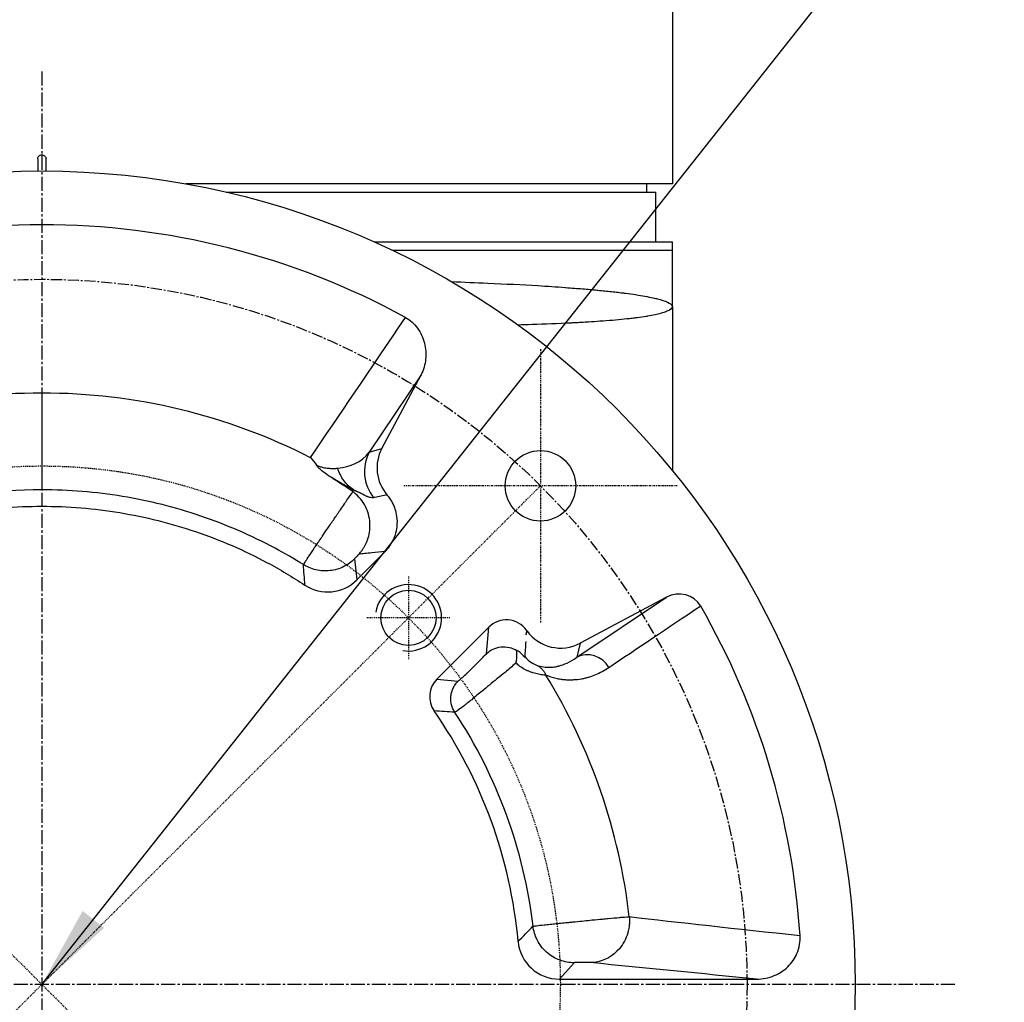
# Model space of a CAD drawing. Header units: millimetres. Extents: x 0 to 4378, y 0 to 2376.
# Tile 7 of 229: x 813 to 931, y 206 to 325. Entities that reach past the tile are written whole.
import ezdxf

# ---------------------------------------------------------------- set-up
doc = ezdxf.new("R2010")
doc.units = ezdxf.units.MM
doc.header["$LTSCALE"] = 0.2
doc.linetypes.add('CENTER2', pattern=[1.125, 0.75, -0.125, 0.125, -0.125])
doc.layers.add('02_Center Line', color=1, linetype='CENTER2')
doc.layers.add('05_Section Line', color=3, linetype='Continuous')
doc.styles.add('Rainbow-5.0 Style', font='malgunsl.ttf')
doc.dimstyles.new('Rainbow-5.0 Style', dxfattribs={"dimtxt": 4, "dimasz": 2.5, "dimexe": 1, "dimexo": 1, "dimgap": 1, "dimtad": 1, "dimdsep": 46, "dimtxsty": 'Rainbow-5.0 Style', "dimcen": 0, "dimclrd": 251, "dimclre": 251, "dimclrt": 7, "dimazin": 3, "dimtp": 0.1, "dimtm": 0.1, "dimtfac": 0.61, "dimtmove": 0, "dimatfit": 3, "dimfxl": 1, "dimlwd": -1, "dimlwe": -1, "dimarcsym": 1})

# ---------------------------------------------------------------- blocks, each defined once
blk = doc.blocks.new('A$C0ad0ff27')
for p, q in [((76, 187.5), (76, 96.5)), ((-0.5, 99.5), (-0.5, 98.05)), ((0.5, 98.05), (0.5, 99.5)), ((76, 96.5), (17.36, 96.5)), ((72.87, 96.5), (72.89, 95.5)), ((22.21, 95.5), (74, 95.5)), ((74, 89.5), (74, 95.5)), ((40.04, 89.5), (76, 89.5)), ((76, 81.7), (76, 89.5)), ((42.21, 88.5), (76, 88.5)), ((76, 81.7), (76, 61.95)), ((43.04, 79.22), (43.04, 79.22)), ((45.71, 73.49), (39.47, 64.15)), ((40.99, 64.61), (45.71, 73.49)), ((0, 71.28), (0, 59.62)), ((36.32, 69.3), (36.32, 69.3)), ((39.47, 64.14), (40.99, 64.61)), ((37.24, 59.58), (37.55, 59.62)), ((37.7, 51.31), (37.98, 48.78)), ((37.98, 48.78), (41.38, 52.19)), ((35.17, 49.95), (35.17, 49.95)), ((64.48, 39.44), (75.3, 46.67)), ((75.3, 46.67), (64.87, 41.13)), ((53.87, 43.06), (47.61, 36.81)), ((53.59, 39.87), (53.87, 43.06)), ((76, 43.31), (76, 43.31)), ((64.87, 41.13), (64.48, 39.44)), ((65.89, 39.74), (65.89, 39.74)), ((47.61, 36.81), (50.17, 36.57)), ((65.97, 7.73), (65.97, 7.73)), ((75.66, 7.62), (75.66, 7.62)), ((76, 7.58), (76, 7.58)), ((64.17, 2.62), (62.38, 0.64)), ((62.38, 0.64), (86.16, 0.64))]:
    blk.add_line(p, q)
for centre, radius in [((0, 0), 98.05), ((60.1, 60.1), 4.25), ((44.19, 44.19), 3.32)]:
    blk.add_circle(centre, radius)
for centre, radius, start, end in [((0, 0), 91.58, 61.3972, 118.6028), ((0, 0), 71.28, 90.0001, 117.0311), ((0, 0.01), 71.27, 62.9674, 90.0018), ((0, 0), 76, 62.5283, 62.5287), ((0, 0), 73.5, 62.7546, 62.7549), ((0, 0), 76, 58.3754, 58.3755), ((0, 0), 73.5, 58.8329, 58.8624), ((0, 0.01), 59.61, 89.9981, 121.9282), ((0, 0), 71, 55.72700063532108, 55.72701732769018), ((33, 57.16), 7.3, 325.1921, 325.2108), ((0, 0), 91.58, 3.687, 29.8681), ((0, 0), 76, 31.4081, 31.4083), ((0, 0), 71, 31.6918, 31.6921), ((0, 0), 71.1, 31.6274, 31.6276), ((0, 0), 71.28, 6.5793, 31.5168), ((0, 0), 76, 29.2563, 29.2564), ((0, 0), 73.5, 29.9388, 29.9406), ((0, 0), 57.64, 5.1617, 34.896), ((0, 0), 59.62, 6.7695, 33.3754), ((0, 0), 71, 6.589476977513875, 6.589523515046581), ((0, 0), 71.1, 6.586, 6.5861), ((0, 0), 73.5, 6.1795, 6.1796), ((0, 0), 76, 5.7588, 5.7593), ((0, 0), 71, 5.2522, 5.2523), ((0, 0), 71.1, 5.5264, 5.5266)]:
    blk.add_arc(centre, radius, start, end)
for centre, major_axis, ratio, start_param, end_param in [((43.88, 61.8), (1.47, -4.78), 0.99878, 3.926503, 5.090458), ((45.41, 62.27), (4.79, 1.47), 0.99878, 2.355906, 3.557487), ((34.44, 52.32), (-0.54, 4.98), 0.998997, 2.452387, 3.818879), ((76.67, 44.01), (-2.64, -1.77), 0.944371, 3.077588, 4.606031), ((55.99, 40.94), (0.26, 2.99), 0.998533, 5.430363, 7.153592), ((14.63, 10.6), (-36.77, 50.78), 0.865985, 4.715643, 4.717847), ((62.53, 45.55), (-1.15, -4.87), 0.998922, 5.57449, 7.00332), ((65.89, 36.8), (-1.67, 2.49), 0.944371, 4.636843, 6.177023), ((49.74, 34.69), (2.99, -0.28), 0.998975, 2.4513, 3.844775), ((62.39, 5.64), (-3.35, -3.72), 0.998897, 5.536854, 7.016194)]:
    blk.add_ellipse(centre, major_axis=major_axis, ratio=ratio, start_param=start_param, end_param=end_param)
for points, knots in [([(-0.5, 99.5), (-0.5, 99.56), (-0.49, 99.61), (-0.47, 99.67), (-0.45, 99.72), (-0.43, 99.77), (-0.39, 99.81), (-0.36, 99.86), (-0.31, 99.89), (-0.27, 99.92), (-0.22, 99.95), (-0.16, 99.98), (-0.11, 99.99), (-0.07, 100), (-0.04, 100), (0, 100), (0.06, 100), (0.11, 99.99), (0.17, 99.97), (0.22, 99.95), (0.27, 99.93), (0.31, 99.89), (0.36, 99.86), (0.39, 99.81), (0.42, 99.76), (0.45, 99.72), (0.48, 99.66), (0.49, 99.61), (0.5, 99.57), (0.5, 99.54), (0.5, 99.5)], [0, 0, 0, 0, 0.107469, 0.107469, 0.107469, 0.214937, 0.214937, 0.214937, 0.322407, 0.322407, 0.322407, 0.429878, 0.429878, 0.429878, 0.5, 0.5, 0.5, 0.607469, 0.607469, 0.607469, 0.714937, 0.714937, 0.714937, 0.822407, 0.822407, 0.822407, 0.929878, 0.929878, 0.929878, 1, 1, 1, 1]), ([(49.37, 84.71), (50.88, 84.66), (52.31, 84.6), (53.74, 84.54), (55.87, 84.44), (57.9, 84.34), (59.79, 84.23), (60.93, 84.16), (62.03, 84.09), (63.07, 84.01), (63.1, 84.01), (63.13, 84.01), (63.16, 84), (63.86, 83.95), (64.53, 83.9), (65.17, 83.85), (65.79, 83.8), (66.38, 83.74), (66.94, 83.69), (66.97, 83.69), (66.99, 83.69), (67.02, 83.68), (67.59, 83.63), (68.13, 83.57), (68.65, 83.52), (68.92, 83.49), (69.19, 83.46), (69.45, 83.43), (69.57, 83.41), (69.7, 83.4), (69.83, 83.38), (69.89, 83.37), (69.95, 83.37), (70.01, 83.36), (70.08, 83.35), (70.15, 83.34), (70.2, 83.33), (70.25, 83.33), (70.31, 83.32), (70.37, 83.31), (71.19, 83.21), (71.98, 83.09), (72.7, 82.96), (73.06, 82.89), (73.39, 82.83), (73.7, 82.76), (73.88, 82.72), (74.05, 82.68), (74.21, 82.64), (74.32, 82.61), (74.43, 82.58), (74.53, 82.55), (75, 82.42), (75.37, 82.28), (75.63, 82.13), (75.87, 82), (76, 81.85), (76, 81.7)], [0.723966, 0.723966, 0.723966, 0.723966, 0.7499738, 0.7499738, 0.7499738, 0.7889478, 0.7889478, 0.7889478, 0.8125, 0.8125, 0.8125, 0.8131921, 0.8131921, 0.8131921, 0.8288728, 0.8288728, 0.8288728, 0.84375, 0.84375, 0.84375, 0.8444134, 0.8444134, 0.8444134, 0.859375, 0.859375, 0.859375, 0.8671875, 0.8671875, 0.8671875, 0.8710937, 0.8710937, 0.8710937, 0.8730469, 0.8730469, 0.8730469, 0.8749735, 0.8749735, 0.8749735, 0.8773485, 0.8773485, 0.8773485, 0.9115235, 0.9115235, 0.9115235, 0.9281399, 0.9281399, 0.9281399, 0.9375, 0.9375, 0.9375, 0.9439123, 0.9439123, 0.9439123, 0.973127, 0.973127, 0.973127, 1, 1, 1, 1]), ([(76, 81.7), (76, 81.57), (75.89, 81.43), (75.67, 81.29), (75.66, 81.29), (75.66, 81.29), (75.66, 81.29), (75.55, 81.22), (75.4, 81.15), (75.23, 81.09), (75.07, 81.02), (74.89, 80.97), (74.66, 80.9), (74.65, 80.9), (74.64, 80.89), (74.63, 80.89), (74.41, 80.83), (74.17, 80.77), (73.91, 80.72), (73.63, 80.65), (73.32, 80.6), (72.99, 80.54), (72.95, 80.53), (72.9, 80.53), (72.86, 80.52), (72.51, 80.46), (72.15, 80.41), (71.76, 80.36), (71.56, 80.33), (71.36, 80.31), (71.16, 80.28), (71.05, 80.27), (70.95, 80.26), (70.84, 80.24), (70.78, 80.24), (70.72, 80.23), (70.66, 80.22), (70.62, 80.22), (70.57, 80.21), (70.53, 80.21), (69.63, 80.11), (68.67, 80.03), (67.66, 79.95), (67.53, 79.94), (67.4, 79.93), (67.26, 79.93), (66.82, 79.89), (66.36, 79.86), (65.91, 79.84), (65.33, 79.8), (64.75, 79.77), (64.17, 79.74), (64.11, 79.74), (64.04, 79.73), (63.98, 79.73), (63.97, 79.73), (63.95, 79.73), (63.94, 79.73), (63.87, 79.72), (63.81, 79.72), (63.72, 79.72), (62.21, 79.64), (60.65, 79.58), (59.09, 79.53), (58.53, 79.51), (57.97, 79.49), (57.42, 79.48)], [0, 0, 0, 0, 0.061969, 0.061969, 0.061969, 0.0625, 0.0625, 0.0625, 0.09375, 0.09375, 0.09375, 0.1234255, 0.1234255, 0.1234255, 0.125, 0.125, 0.125, 0.1531538, 0.1531538, 0.1531538, 0.1836029, 0.1836029, 0.1836029, 0.1875, 0.1875, 0.1875, 0.21875, 0.21875, 0.21875, 0.234375, 0.234375, 0.234375, 0.2421875, 0.2421875, 0.2421875, 0.2469884, 0.2469884, 0.2469884, 0.25, 0.25, 0.25, 0.3052191, 0.3052191, 0.3052191, 0.3125, 0.3125, 0.3125, 0.3368038, 0.3368038, 0.3368038, 0.3671875, 0.3671875, 0.3671875, 0.3705126, 0.3705126, 0.3705126, 0.3710937, 0.3710937, 0.3710937, 0.375, 0.375, 0.375, 0.4375, 0.4375, 0.4375, 0.4597987, 0.4597987, 0.4597987, 0.4597987]), ([(43.84, 80.4), (44.13, 80.25), (44.39, 80.06), (44.87, 79.62), (45.09, 79.37), (45.66, 78.57), (45.94, 77.96), (46.27, 76.68), (46.32, 76.02), (46.2, 74.72), (46.02, 74.07), (45.71, 73.49)], [0.0000132, 0.0000132, 0.0000132, 0.0000132, 0.0975688, 0.0975688, 0.1951565, 0.1951565, 0.3935583, 0.3935583, 0.588762, 0.588762, 0.7867487, 0.7867487, 0.7867487, 0.7867487]), ([(33.1, 62.59), (33.23, 62.53), (33.36, 62.48), (33.5, 62.43), (33.62, 62.39), (33.75, 62.35), (33.89, 62.32), (34, 62.3), (34.12, 62.27), (34.24, 62.26), (34.35, 62.24), (34.46, 62.23), (34.57, 62.22), (34.65, 62.21), (34.72, 62.21), (34.8, 62.2), (34.92, 62.2), (35.04, 62.2), (35.17, 62.2), (35.35, 62.2), (35.52, 62.21), (35.66, 62.22)], [0.0005528, 0.0005528, 0.0005528, 0.0005528, 0.1752981, 0.1752981, 0.1752981, 0.3335854, 0.3335854, 0.3335854, 0.4725832, 0.4725832, 0.4725832, 0.5968647, 0.5968647, 0.5968647, 0.679404, 0.679404, 0.679404, 0.8135635, 0.8135635, 0.8135635, 1, 1, 1, 1]), ([(34.56, 61.31), (34.27, 61.5), (33.99, 61.71), (33.6, 62.04), (33.46, 62.16), (33.26, 62.38), (33.18, 62.47), (33.12, 62.55)], [-0.1754155, -0.1754155, -0.1754155, -0.1754155, -0.0910404, -0.0910404, -0.0442092, -0.0442092, -0.0074991, -0.0074991, -0.0074991, -0.0074991]), ([(37.55, 59.62), (37.11, 59.91), (36.71, 60.29), (36.39, 60.74), (36.08, 61.18), (35.85, 61.69), (35.66, 62.2)], [0, 0, 0, 0, 0.5000156, 0.5000156, 0.5000156, 0.9943465, 0.9943465, 0.9943465, 0.9943465]), ([(37.55, 59.62), (37.45, 59.67), (37.35, 59.72), (37.26, 59.77), (37.16, 59.82), (37.08, 59.87), (36.97, 59.93), (36.91, 59.96), (36.86, 59.98), (36.81, 60.01), (36.75, 60.05), (36.69, 60.08), (36.63, 60.11), (36.52, 60.17), (36.42, 60.23), (36.29, 60.3), (36.17, 60.37), (36.05, 60.44), (35.93, 60.51), (35.92, 60.51), (35.91, 60.52), (35.9, 60.52), (35.77, 60.6), (35.66, 60.67), (35.51, 60.75), (35.48, 60.77), (35.44, 60.79), (35.41, 60.81), (35.23, 60.91), (35.03, 61.03), (34.83, 61.15), (34.74, 61.2), (34.65, 61.26), (34.56, 61.31)], [0, 0, 0, 0, 0.125, 0.125, 0.125, 0.25, 0.25, 0.25, 0.3088546, 0.3088546, 0.3088546, 0.375, 0.375, 0.375, 0.5, 0.5, 0.5, 0.6172449, 0.6172449, 0.6172449, 0.625, 0.625, 0.625, 0.75, 0.75, 0.75, 0.7768104, 0.7768104, 0.7768104, 0.9302944, 0.9302944, 0.9302944, 0.9997639, 0.9997639, 0.9997639, 0.9997639]), ([(31.53, 50.6), (30.41, 51.3), (26.45, 53.59), (19.25, 56.71), (9.75, 59.09), (3.25, 59.62), (0, 59.62)], [0.0000075, 0.0000075, 0.0000075, 0.0000075, 0.1189808, 0.4126646, 0.7063484, 1, 1, 1, 1]), ([(31.53, 50.6), (31.54, 50.62), (31.6, 50.71), (31.72, 50.9), (31.81, 51.04), (31.94, 51.24), (32.11, 51.49), (32.14, 51.54), (32.17, 51.58), (32.2, 51.63), (32.38, 51.89), (32.59, 52.21), (32.83, 52.57), (32.86, 52.63), (32.9, 52.68), (32.93, 52.73), (33.05, 52.9), (33.17, 53.08), (33.29, 53.26), (33.37, 53.38), (33.46, 53.51), (33.55, 53.64), (33.59, 53.7), (33.63, 53.77), (33.68, 53.83), (33.7, 53.87), (33.72, 53.9), (33.74, 53.93), (33.77, 53.97), (33.81, 54.02), (33.81, 54.03), (33.82, 54.05), (33.83, 54.06), (33.84, 54.08), (33.95, 54.24), (34.15, 54.53), (34.46, 54.98), (34.57, 55.15), (34.7, 55.34), (34.85, 55.55), (34.91, 55.65), (34.98, 55.75), (35.05, 55.85), (35.16, 56.02), (35.28, 56.19), (35.41, 56.38), (35.47, 56.47), (35.54, 56.57), (35.6, 56.66), (35.67, 56.76), (35.76, 56.89), (35.81, 56.96), (35.82, 56.98), (35.84, 57), (35.85, 57.03), (36.21, 57.54), (36.52, 57.99), (36.78, 58.37), (37.08, 58.8), (37.31, 59.14), (37.5, 59.4)], [0.0000119, 0.0000119, 0.0000119, 0.0000119, 0.1393839, 0.1393839, 0.1393839, 0.25, 0.25, 0.25, 0.2686994, 0.2686994, 0.2686994, 0.375, 0.375, 0.375, 0.3898097, 0.3898097, 0.3898097, 0.4375, 0.4375, 0.4375, 0.46875, 0.46875, 0.46875, 0.484375, 0.484375, 0.484375, 0.4921875, 0.4921875, 0.4921875, 0.5, 0.5, 0.5, 0.5116496, 0.5116496, 0.5116496, 0.625, 0.625, 0.625, 0.6682907, 0.6682907, 0.6682907, 0.6875, 0.6875, 0.6875, 0.71875, 0.71875, 0.71875, 0.734375, 0.734375, 0.734375, 0.75, 0.75, 0.75, 0.7548814, 0.7548814, 0.7548814, 0.8686266, 0.8686266, 0.8686266, 1, 1, 1, 1]), ([(37.5, 59.4), (37.46, 59.43), (37.41, 59.46), (37.33, 59.52), (37.28, 59.55), (37.24, 59.58)], [-0.03208084, -0.03208084, -0.03208084, -0.03208084, -0.01610652, -0.01610652, -0.00013544, -0.00013544, -0.00013544, -0.00013544]), ([(38.21, 51.86), (38.29, 51.94), (38.38, 52.05), (38.5, 52.2), (38.56, 52.28), (38.62, 52.36), (38.69, 52.46), (38.75, 52.56), (38.83, 52.69), (38.89, 52.79), (39, 52.98), (39.11, 53.21), (39.22, 53.49), (39.24, 53.53), (39.25, 53.57), (39.26, 53.61), (39.36, 53.87), (39.44, 54.2), (39.49, 54.49), (39.55, 54.9), (39.58, 55.38), (39.52, 55.91), (39.48, 56.25), (39.4, 56.61), (39.28, 56.97), (39.26, 57), (39.25, 57.03), (39.24, 57.07), (39.11, 57.42), (38.94, 57.77), (38.72, 58.1), (38.52, 58.41), (38.29, 58.69), (38.03, 58.95), (37.86, 59.11), (37.68, 59.26), (37.5, 59.4)], [0, 0, 0, 0, 0.125, 0.125, 0.125, 0.1875, 0.1875, 0.1875, 0.25, 0.25, 0.25, 0.375, 0.375, 0.375, 0.3915371, 0.3915371, 0.3915371, 0.5, 0.5, 0.5, 0.65191, 0.65191, 0.65191, 0.75, 0.75, 0.75, 0.7590759, 0.7590759, 0.7590759, 0.8551688, 0.8551688, 0.8551688, 0.9435134, 0.9435134, 0.9435134, 0.99999, 0.99999, 0.99999, 0.99999]), ([(39.99, 58.67), (39.88, 58.65), (39.76, 58.65), (39.55, 58.69), (39.48, 58.71), (39.37, 58.75), (39.33, 58.77), (39.27, 58.79), (39.25, 58.8), (39.21, 58.81), (39.19, 58.82), (38.75, 59.01), (38.22, 59.32), (37.55, 59.62)], [0.0000285, 0.0000285, 0.0000285, 0.0000285, 0.25, 0.25, 0.375, 0.375, 0.4375, 0.4375, 0.46875, 0.46875, 0.5, 0.5, 1, 1, 1, 1]), ([(41.63, 58.99), (41.13, 58.9), (40.63, 58.81), (40.13, 58.7), (40.08, 58.69), (40.03, 58.68), (39.99, 58.67)], [0.0007765, 0.0007765, 0.0007765, 0.0007765, 0.9151845, 0.9151845, 0.9151845, 1, 1, 1, 1]), ([(41.38, 52.19), (41.78, 52.59), (42.15, 53.09), (42.73, 54.39), (42.83, 55.05), (42.88, 56.39), (42.69, 57.04), (42.35, 57.97), (42.06, 58.5), (41.63, 58.99)], [0.000001, 0.000001, 0.000001, 0.000001, 0.169453, 0.169453, 0.374619, 0.374619, 0.729106, 0.729106, 1.152073, 1.152073, 1.152073, 1.152073]), ([(-31.7, 48.14), (-30.23, 49.11), (-26.02, 51.62), (-18.61, 54.83), (-9.43, 57.12), (0, 57.9), (9.43, 57.12), (18.61, 54.83), (26.02, 51.62), (30.23, 49.11), (31.7, 48.14)], [0, 0, 0, 0, 0.078407, 0.218934, 0.359461, 0.499988, 0.640515, 0.781042, 0.921569, 1, 1, 1, 1]), ([(37.7, 51.31), (37.52, 51.12), (37.31, 50.95), (37.1, 50.79), (36.87, 50.63), (36.64, 50.49), (36.39, 50.36), (36.13, 50.24), (35.86, 50.13), (35.59, 50.05), (35.31, 49.97), (35.03, 49.91), (34.74, 49.88), (34.45, 49.85), (34.16, 49.84), (33.87, 49.86), (33.59, 49.87), (33.3, 49.91), (33.03, 49.98), (32.76, 50.04), (32.49, 50.13), (32.24, 50.24), (31.99, 50.34), (31.75, 50.46), (31.53, 50.6)], [0, 0, 0, 0, 0.118727, 0.118727, 0.118727, 0.242627, 0.242627, 0.242627, 0.370346, 0.370346, 0.370346, 0.5, 0.5, 0.5, 0.629658, 0.629658, 0.629658, 0.757377, 0.757377, 0.757377, 0.881277, 0.881277, 0.881277, 1, 1, 1, 1]), ([(38.21, 51.86), (38.2, 51.85), (38.19, 51.84), (38.18, 51.83), (38.12, 51.77), (38.05, 51.69), (37.99, 51.63), (37.93, 51.57), (37.88, 51.51), (37.84, 51.47), (37.79, 51.42), (37.76, 51.38), (37.74, 51.36), (37.72, 51.33), (37.7, 51.31), (37.7, 51.31)], [0, 0, 0, 0, 0.036797, 0.036797, 0.036797, 0.277597, 0.277597, 0.277597, 0.518398, 0.518398, 0.518398, 0.759199, 0.759199, 0.759199, 1, 1, 1, 1]), ([(41.38, 52.19), (40.85, 52.14), (40.02, 52.05), (38.96, 51.94), (38.44, 51.89), (38.21, 51.86)], [0.0253777, 0.0253777, 0.0253777, 0.0253777, 0.5219598, 0.7869311, 1, 1, 1, 1]), ([(53.59, 39.87), (53.61, 39.89), (53.63, 39.91), (53.87, 40.12), (54.11, 40.29), (54.68, 40.55), (55.01, 40.65), (55.68, 40.72), (56.02, 40.7), (56.67, 40.55), (56.98, 40.42), (57.27, 40.24)], [-0.4199118, -0.4199118, -0.4199118, -0.4199118, -0.4110368, -0.4110368, -0.312101, -0.312101, -0.2050262, -0.2050262, -0.1005121, -0.1005121, -0.0000158, -0.0000158, -0.0000158, -0.0000158]), ([(50.17, 36.56), (50.18, 36.56), (50.23, 36.6), (50.31, 36.66), (50.37, 36.71), (50.44, 36.78), (50.54, 36.86), (50.57, 36.89), (50.61, 36.92), (50.64, 36.96), (50.78, 37.08), (50.94, 37.23), (51.13, 37.41), (51.21, 37.49), (51.3, 37.57), (51.39, 37.66), (51.5, 37.76), (51.61, 37.87), (51.72, 37.98), (51.97, 38.23), (52.24, 38.5), (52.5, 38.76), (52.67, 38.93), (52.84, 39.1), (53, 39.26), (53.2, 39.46), (53.39, 39.66), (53.58, 39.86), (53.59, 39.86), (53.59, 39.87), (53.59, 39.87)], [0, 0, 0, 0, 0.141812, 0.141812, 0.141812, 0.25, 0.25, 0.25, 0.2898443, 0.2898443, 0.2898443, 0.4342454, 0.4342454, 0.4342454, 0.5, 0.5, 0.5, 0.57676, 0.57676, 0.57676, 0.75, 0.75, 0.75, 0.8622218, 0.8622218, 0.8622218, 0.9973402, 0.9973402, 0.9973402, 0.9999958, 0.9999958, 0.9999958, 0.9999958]), ([(57.16, 38.74), (57.16, 38.76), (57.17, 38.79), (57.17, 38.82), (57.18, 38.84), (57.18, 38.85), (57.19, 38.87), (57.2, 38.93), (57.22, 39.05), (57.23, 39.1), (57.25, 39.18), (57.26, 39.3), (57.26, 39.41), (57.26, 39.43), (57.26, 39.45), (57.26, 39.47), (57.26, 39.69), (57.26, 39.93), (57.27, 40.16), (57.27, 40.19), (57.27, 40.22), (57.27, 40.24)], [0.0000925, 0.0000925, 0.0000925, 0.0000925, 0.0842455, 0.0842455, 0.0842455, 0.125, 0.125, 0.125, 0.25, 0.25, 0.25, 0.4589479, 0.4589479, 0.4589479, 0.5, 0.5, 0.5, 0.948244, 0.948244, 0.948244, 0.9997998, 0.9997998, 0.9997998, 0.9997998]), ([(58.2, 39.4), (58.17, 39.43), (58.15, 39.47), (58.11, 39.52), (58.09, 39.55), (58.05, 39.6), (58.03, 39.63), (57.98, 39.69), (57.95, 39.72), (57.88, 39.8), (57.82, 39.85), (57.62, 40.02), (57.46, 40.14), (57.27, 40.24)], [0.00074034, 0.00074034, 0.00074034, 0.00074034, 0.01323175, 0.01323175, 0.02283761, 0.02283761, 0.03371495, 0.03371495, 0.04575661, 0.04575661, 0.06615923, 0.06615923, 0.09374158, 0.09374158, 0.09374158, 0.09374158]), ([(59.69, 38.46), (60.16, 38.3), (60.71, 38.21), (61.3, 38.24), (61.37, 38.24), (61.41, 38.24), (61.46, 38.25), (61.55, 38.25), (61.65, 38.26), (61.75, 38.28), (61.85, 38.29), (61.96, 38.31), (62.06, 38.33), (62.12, 38.34), (62.17, 38.35), (62.22, 38.37), (62.25, 38.37), (62.27, 38.38), (62.3, 38.39), (62.33, 38.39), (62.37, 38.4), (62.38, 38.41), (62.9, 38.54), (63.64, 38.82), (64.48, 39.44)], [0, 0, 0, 0, 0.28125, 0.28125, 0.28125, 0.3125, 0.3125, 0.3125, 0.375, 0.375, 0.375, 0.4375, 0.4375, 0.4375, 0.46875, 0.46875, 0.46875, 0.484375, 0.484375, 0.484375, 0.5, 0.5, 0.5, 0.999992, 0.999992, 0.999992, 0.999992]), ([(57.16, 38.74), (57.13, 38.72), (57.11, 38.7), (57.08, 38.68), (56.7, 38.35), (56.27, 37.99), (55.83, 37.62), (55.51, 37.37), (55.19, 37.1), (54.86, 36.83), (54.26, 36.34), (53.63, 35.82), (53.06, 35.35), (52.85, 35.18), (52.64, 35.01), (52.45, 34.85), (52.23, 34.67), (52.01, 34.49), (51.81, 34.32), (51.43, 34.01), (51.07, 33.74), (50.77, 33.51), (50.48, 33.28), (50.25, 33.11), (50.08, 32.99), (49.91, 32.87), (49.81, 32.8), (49.79, 32.8)], [0, 0, 0, 0, 0.0092941, 0.0092941, 0.0092941, 0.1508031, 0.1508031, 0.1508031, 0.25, 0.25, 0.25, 0.4320715, 0.4320715, 0.4320715, 0.5, 0.5, 0.5, 0.5785731, 0.5785731, 0.5785731, 0.7230305, 0.7230305, 0.7230305, 0.8634665, 0.8634665, 0.8634665, 0.9999897, 0.9999897, 0.9999897, 0.9999897]), ([(60.77, 37.26), (60.61, 37.27), (60.42, 37.3), (60.2, 37.33), (60.1, 37.35), (59.99, 37.37), (59.88, 37.39), (59.77, 37.41), (59.65, 37.44), (59.54, 37.47), (59.42, 37.5), (59.31, 37.53), (59.19, 37.56), (59.15, 37.58), (59.11, 37.59), (59.06, 37.61), (58.99, 37.63), (58.92, 37.66), (58.85, 37.68), (58.74, 37.72), (58.63, 37.77), (58.52, 37.82), (58.41, 37.87), (58.31, 37.92), (58.21, 37.97), (58.01, 38.08), (57.81, 38.2), (57.63, 38.34), (57.47, 38.46), (57.31, 38.6), (57.16, 38.74)], [0.0001038, 0.0001038, 0.0001038, 0.0001038, 0.1969889, 0.1969889, 0.1969889, 0.2911502, 0.2911502, 0.2911502, 0.3815194, 0.3815194, 0.3815194, 0.4678175, 0.4678175, 0.4678175, 0.5, 0.5, 0.5, 0.5505519, 0.5505519, 0.5505519, 0.6318453, 0.6318453, 0.6318453, 0.7115933, 0.7115933, 0.7115933, 0.865411, 0.865411, 0.865411, 0.9999948, 0.9999948, 0.9999948, 0.9999948]), ([(59.69, 38.46), (59.81, 38.4), (59.92, 38.33), (60.02, 38.25), (60.13, 38.16), (60.23, 38.07), (60.32, 37.97), (60.41, 37.87), (60.5, 37.75), (60.57, 37.64), (60.65, 37.52), (60.71, 37.39), (60.77, 37.26)], [0.0021946, 0.0021946, 0.0021946, 0.0021946, 0.2469922, 0.2469922, 0.2469922, 0.4999474, 0.4999474, 0.4999474, 0.7528733, 0.7528733, 0.7528733, 1, 1, 1, 1]), ([(68.36, 38.18), (67.83, 37.82), (67.29, 37.53), (66.47, 37.2), (66.19, 37.1), (65.77, 36.97), (65.56, 36.92), (65.35, 36.87), (65.21, 36.84), (65.15, 36.83), (64.74, 36.75), (64.41, 36.71), (63.92, 36.69), (63.67, 36.68), (63.43, 36.69), (63.27, 36.69), (63.2, 36.7), (62.91, 36.72), (62.63, 36.74), (62.36, 36.79), (62.18, 36.82), (62.1, 36.84), (61.58, 36.96), (61.17, 37.09), (60.77, 37.26)], [0, 0, 0, 0, 0.25, 0.25, 0.375, 0.375, 0.4375, 0.46875, 0.46875, 0.5, 0.5, 0.625, 0.625, 0.6875, 0.71875, 0.71875, 0.75, 0.75, 0.8125, 0.84375, 0.84375, 0.875, 0.875, 1, 1, 1, 1]), ([(49.79, 32.8), (49.7, 32.93), (49.62, 33.08), (49.55, 33.22), (49.49, 33.38), (49.43, 33.54), (49.39, 33.7), (49.34, 33.87), (49.32, 34.05), (49.3, 34.22), (49.29, 34.4), (49.29, 34.57), (49.31, 34.75), (49.33, 34.93), (49.36, 35.1), (49.41, 35.27), (49.46, 35.44), (49.52, 35.6), (49.6, 35.76), (49.67, 35.91), (49.76, 36.06), (49.86, 36.2), (49.95, 36.33), (50.05, 36.45), (50.17, 36.56)], [0, 0, 0, 0, 0.118632, 0.118632, 0.118632, 0.242636, 0.242636, 0.242636, 0.370622, 0.370622, 0.370622, 0.5, 0.5, 0.5, 0.630633, 0.630633, 0.630633, 0.758617, 0.758617, 0.758617, 0.882621, 0.882621, 0.882621, 1, 1, 1, 1]), ([(59.2, 7.03), (59.23, 7.03), (59.37, 7.05), (59.63, 7.08), (59.85, 7.11), (60.15, 7.14), (60.55, 7.18), (60.6, 7.19), (60.66, 7.19), (60.72, 7.2), (60.95, 7.22), (61.2, 7.25), (61.48, 7.28), (61.69, 7.3), (61.92, 7.32), (62.16, 7.35), (62.22, 7.35), (62.28, 7.36), (62.34, 7.37), (62.61, 7.39), (62.89, 7.42), (63.18, 7.45), (63.21, 7.46), (63.25, 7.46), (63.29, 7.46), (63.43, 7.48), (63.58, 7.49), (63.73, 7.51), (63.82, 7.52), (63.91, 7.53), (64.01, 7.54), (64.05, 7.54), (64.1, 7.54), (64.15, 7.55), (64.2, 7.55), (64.22, 7.56), (64.29, 7.56), (65.02, 7.64), (65.72, 7.7), (66.35, 7.77), (66.79, 7.81), (67.2, 7.85), (67.57, 7.88), (67.82, 7.91), (68.05, 7.93), (68.26, 7.95), (68.81, 8), (69.24, 8.04), (69.58, 8.07), (69.66, 8.08), (69.74, 8.08), (69.81, 8.09), (70.49, 8.15), (70.71, 8.16), (70.8, 8.17), (70.8, 8.17), (70.81, 8.17), (70.81, 8.17)], [0, 0, 0, 0, 0.1379263, 0.1379263, 0.1379263, 0.25, 0.25, 0.25, 0.2662407, 0.2662407, 0.2662407, 0.3272792, 0.3272792, 0.3272792, 0.375, 0.375, 0.375, 0.3864319, 0.3864319, 0.3864319, 0.4375, 0.4375, 0.4375, 0.443923, 0.443923, 0.443923, 0.46875, 0.46875, 0.46875, 0.484375, 0.484375, 0.484375, 0.4921875, 0.4921875, 0.4921875, 0.5, 0.5, 0.5, 0.5733104, 0.5733104, 0.5733104, 0.625, 0.625, 0.625, 0.6597995, 0.6597995, 0.6597995, 0.75, 0.75, 0.75, 0.7720493, 0.7720493, 0.7720493, 0.9832853, 0.9832853, 0.9832853, 0.9981742, 0.9981742, 0.9981742, 0.9981742]), ([(70.81, 8.17), (70.83, 8.01), (70.84, 7.86), (70.84, 7.7), (70.84, 7.62), (70.83, 7.54), (70.83, 7.45), (70.83, 7.41), (70.83, 7.37), (70.82, 7.33), (70.82, 7.29), (70.82, 7.22), (70.81, 7.21), (70.81, 7.15), (70.8, 6.89), (70.68, 6.42), (70.67, 6.35), (70.64, 6.24), (70.62, 6.2), (70.43, 5.53), (70.08, 4.86), (69.61, 4.31), (68.85, 3.42), (67.79, 2.85), (66.8, 2.69), (66.57, 2.65), (66.34, 2.63), (66.12, 2.63)], [0.000023, 0.000023, 0.000023, 0.000023, 0.0625, 0.0625, 0.0625, 0.09375, 0.09375, 0.09375, 0.109375, 0.109375, 0.109375, 0.125, 0.125, 0.125, 0.234375, 0.234375, 0.234375, 0.25, 0.25, 0.25, 0.5, 0.5, 0.5, 0.9054526, 0.9054526, 0.9054526, 1, 1, 1, 1]), ([(64.17, 2.62), (63.88, 2.62), (63.6, 2.64), (63.32, 2.69), (63.02, 2.74), (62.73, 2.82), (62.45, 2.92), (62.16, 3.03), (61.88, 3.17), (61.61, 3.32), (61.34, 3.49), (61.08, 3.67), (60.85, 3.88), (60.61, 4.09), (60.4, 4.32), (60.2, 4.57), (60.02, 4.82), (59.85, 5.08), (59.71, 5.36), (59.57, 5.63), (59.46, 5.9), (59.38, 6.19), (59.3, 6.46), (59.24, 6.74), (59.2, 7.03)], [0, 0, 0, 0, 0.1176075, 0.1176075, 0.1176075, 0.2412442, 0.2412442, 0.2412442, 0.3694144, 0.3694144, 0.3694144, 0.5, 0.5, 0.5, 0.6303686, 0.6303686, 0.6303686, 0.7585395, 0.7585395, 0.7585395, 0.8821755, 0.8821755, 0.8821755, 0.9998341, 0.9998341, 0.9998341, 0.9998341]), ([(86.16, 0.64), (86.9, 0.64), (87.62, 0.78), (88.9, 1.32), (89.46, 1.68), (90.39, 2.59), (90.76, 3.12), (91.17, 4.07), (91.28, 4.44), (91.4, 5.17), (91.42, 5.53), (91.39, 5.89)], [0.000001, 0.000001, 0.000001, 0.000001, 0.2192769, 0.2192769, 0.4164845, 0.4164845, 0.6106081, 0.6106081, 0.7262343, 0.7262343, 0.8340405, 0.8340405, 0.8340405, 0.8340405]), ([(66.12, 2.63), (66.08, 2.63), (66.02, 2.64), (65.95, 2.64), (65.88, 2.64), (65.79, 2.65), (65.69, 2.65), (65.59, 2.65), (65.48, 2.65), (65.37, 2.65), (65.25, 2.65), (65.14, 2.65), (65.02, 2.65), (64.96, 2.65), (64.91, 2.65), (64.85, 2.65), (64.8, 2.65), (64.74, 2.65), (64.69, 2.65), (64.64, 2.65), (64.59, 2.65), (64.55, 2.65), (64.5, 2.64), (64.46, 2.64), (64.42, 2.64), (64.34, 2.64), (64.28, 2.63), (64.24, 2.63), (64.19, 2.63), (64.17, 2.62), (64.17, 2.62)], [0, 0, 0, 0, 0.125, 0.125, 0.125, 0.25, 0.25, 0.25, 0.375, 0.375, 0.375, 0.5, 0.5, 0.5, 0.5625, 0.5625, 0.5625, 0.625, 0.625, 0.625, 0.6875, 0.6875, 0.6875, 0.75, 0.75, 0.75, 0.875, 0.875, 0.875, 1, 1, 1, 1])]:
    blk.add_open_spline(points, degree=3, knots=knots)
for points in [[(32.4, 63.5), (35.74, 68.44), (39.56, 74.07), (43.84, 80.4)], [(35.66, 62.22), (37.21, 62.41), (38.47, 62.92), (39.47, 64.14)], [(32.4, 63.5), (32.65, 63.23), (32.88, 62.92), (33.1, 62.59)], [(37.24, 59.58), (36.37, 60.14), (35.47, 60.72), (34.56, 61.31)], [(31.7, 48.14), (31.65, 48.96), (31.59, 49.78), (31.53, 50.6)], [(79.42, 45.61), (75.4, 42.91), (71.72, 40.43), (68.36, 38.18)], [(58.37, 42.15), (58.37, 42.16), (58.37, 42.17), (58.38, 42.18)], [(58.41, 42.71), (58.4, 42.53), (58.38, 42.35), (58.38, 42.18)], [(58.38, 42.18), (58.41, 42.32), (58.45, 42.46), (58.49, 42.6)], [(58.33, 41.34), (58.3, 40.69), (58.25, 40.04), (58.2, 39.4)], [(58.2, 39.51), (58.77, 38.89), (59.37, 38.58), (59.69, 38.46)], [(58.2, 39.4), (58.2, 39.4), (58.2, 39.4), (58.2, 39.4)], [(49.79, 32.8), (48.94, 32.86), (48.11, 32.92), (47.28, 32.98)], [(70.81, 8.17), (76.79, 7.49), (83.64, 6.73), (91.39, 5.89)], [(57.41, 5.19), (58.01, 5.78), (58.61, 6.4), (59.2, 7.03)], [(86.16, 0.64), (79.51, 1.3), (72.83, 1.97), (66.12, 2.63)]]:
    blk.add_open_spline(points, degree=3)
at = {"layer": '02_Center Line', "ltscale": 11.288275}
for p, q in [((0, 110.05), (0, -110.05)), ((110.05, 0), (-110.05, 0))]:
    blk.add_line(p, q, dxfattribs=at)
at = {"layer": '02_Center Line', "ltscale": 1.525901}
for p, q in [((60.1, 76.59), (60.1, 43.62)), ((76.59, 60.1), (43.62, 60.1))]:
    blk.add_line(p, q, dxfattribs=at)
at = {"layer": '02_Center Line'}
for p, q in [((-60.1, 60.1), (60, -60)), ((-60, -60), (60.1, 60.1)), ((44.19, 49.19), (44.19, 39.19)), ((49.19, 44.19), (39.19, 44.19))]:
    blk.add_line(p, q, dxfattribs=at)
at = {"layer": '02_Center Line', "ltscale": 8.971334}
blk.add_circle((0, 0), 85, dxfattribs=at)
at = {"layer": '02_Center Line'}
blk.add_circle((0, 0), 62.5, dxfattribs=at)
at = {"layer": '05_Section Line'}
blk.add_arc((44.19, 44.19), 4, 260, 170, dxfattribs=at)

msp = doc.modelspace()

# ---------------------------------------------------------------- block references
msp.add_blockref('A$C0ad0ff27', (815.483, 208.215))

# ---------------------------------------------------------------- leaders
at = {"annotation_type": 0, "has_hookline": 1, "hookline_direction": 0, "text_width": 205.77}
msp.add_leader([(815.483, 208.215), (938.412, 363.474), (948.412, 363.474)], dimstyle='Rainbow-5.0 Style', override={"dimscale": 4, "dimgap": 1, "dimtad": 1}, dxfattribs=at)

doc.saveas('drawing.dxf')
